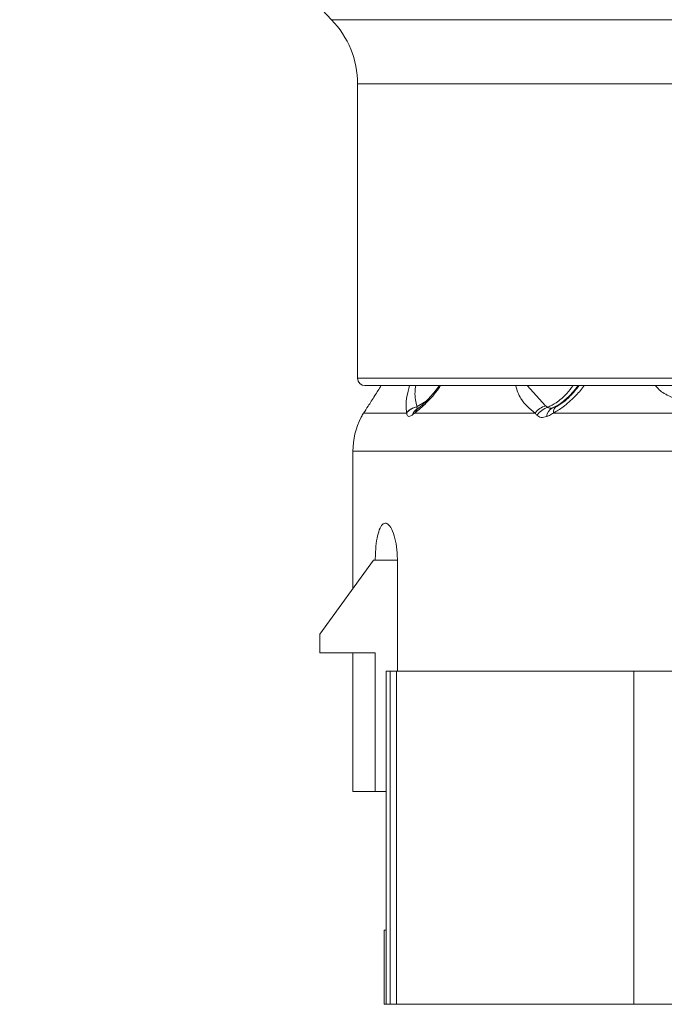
# Model space of a CAD drawing. Header units: millimetres. Extents: x -458 to 1924, y -69 to 431.
# Tile 1 of 49: x -455 to -438, y 153 to 179. Entities that reach past the tile are written whole.
import ezdxf

# ---------------------------------------------------------------- set-up
doc = ezdxf.new("R2010")
doc.units = ezdxf.units.MM

# ---------------------------------------------------------------- blocks, each defined once
blk = doc.blocks.new('Drawing View4')
at = {"color": 7, "linetype": 'Continuous', "lineweight": 18}
for p, q in [((0, -50.843), (-21.577, -50.843)), ((20.875, -52.58), (-20.875, -52.58)), ((-20.875, -52.58), (-20.875, -60.53)), ((-5.099, -60.53), (-20.875, -60.53)), ((-20.675, -60.73), (-5.378, -60.73)), ((-15.795, -61.276), (-16.291, -60.73)), ((-19.269, -61.298), (-19.021, -61.149)), ((-19.242, -61.346), (-19.287, -61.373)), ((-15.527, -61.311), (-15.537, -61.307)), ((-15.346, -61.194), (-15.484, -61.28)), ((-20.71, -61.471), (-19.548, -61.471)), ((-19.328, -61.471), (-16.08, -61.471)), ((-15.584, -61.471), (-10.937, -61.471)), ((-21, -62.5), (-21, -66.21)), ((-7.971, -62.5), (-21, -62.5)), ((-20.446, -65.446), (-21.896, -67.446)), ((-20.396, -65.446), (-20.446, -65.446)), ((-19.799, -65.446), (-20.396, -65.446)), ((-19.799, -65.446), (-19.799, -68.446)), ((-21.896, -67.946), (-21.896, -67.446)), ((-20.396, -67.946), (-21.896, -67.946)), ((-21, -67.946), (-21, -71.696)), ((-20.396, -71.696), (-20.396, -67.946)), ((-20.1, -68.446), (-20.1, -75.446)), ((-20.1, -68.446), (-19.994, -68.446)), ((-19.994, -68.446), (-19.994, -77.446)), ((-19.994, -68.446), (-19.826, -68.446)), ((-19.826, -68.446), (-19.826, -77.446)), ((-19.826, -68.446), (-13.417, -68.446)), ((-13.417, -68.446), (-13.417, -77.446)), ((-13.417, -68.446), (-11.634, -68.446)), ((-21, -71.696), (-20.396, -71.696)), ((-20.1, -71.696), (-20.396, -71.696)), ((-20.157, -75.446), (-20.157, -77.446)), ((-20.157, -75.446), (-20.1, -75.446)), ((-20.1, -75.446), (-20.1, -77.446)), ((-20.157, -77.446), (-20.1, -77.446)), ((-20.1, -77.446), (-19.994, -77.446)), ((-19.994, -77.446), (-19.826, -77.446)), ((-19.826, -77.446), (-13.417, -77.446)), ((-13.417, -77.446), (-11.634, -77.446))]:
    blk.add_line(p, q, dxfattribs=at)
for centre, radius, start, end in [((0, -30), 30, 90, 224.009), ((-23.375, -52.58), 2.5, 0, 44.009), ((-20.675, -60.53), 0.2, 180, 270), ((-19.186, -61.758), 0.467, 100.1767, 140.9652), ((-19.182, -61.763), 0.469, 100.9163, 141.4811), ((-19.088, -61.641), 0.333, 118.3892, 159.524), ((-19.062, -61.562), 0.281, 129.7536, 161.1284), ((-15.636, -61.815), 0.562, 106.3755, 142.1998), ((-15.573, -61.854), 0.56, 106.6776, 144.5381), ((-15.448, -61.62), 0.33, 119.6069, 170.7235), ((-15.382, -61.456), 0.203, 119.953, 184.2542), ((-19, -62.5), 2, 153.118, 180)]:
    blk.add_arc(centre, radius, start, end, dxfattribs=at)
for points, knots in [([(-20.71, -61.471), (-20.672, -61.412), (-20.591, -61.287), (-20.423, -61.026), (-20.295, -60.822), (-20.237, -60.73)], [0, 0, 0, 0, 0.327806, 0.696077, 1, 1, 1, 1]), ([(-19.549, -61.464), (-19.562, -61.332), (-19.581, -61.131), (-19.499, -60.833), (-19.47, -60.73)], [0, 0, 0, 0, 0.65376, 1, 1, 1, 1]), ([(-19.269, -61.298), (-19.3, -61.177), (-19.342, -61.018), (-19.312, -60.786), (-19.305, -60.73)], [0, 0, 0, 0, 0.758653, 1, 1, 1, 1]), ([(-18.632, -60.73), (-18.647, -60.752), (-18.767, -60.93), (-19.02, -61.212), (-19.228, -61.387), (-19.328, -61.471)], [0, 0, 0, 0, 0.068262, 0.54938, 1, 1, 1, 1]), ([(-18.664, -60.73), (-18.745, -60.835), (-18.884, -61.016), (-19.091, -61.227), (-19.205, -61.316), (-19.261, -61.361)], [0, 0, 0, 0, 0.413093, 0.708301, 1, 1, 1, 1]), ([(-16.08, -61.471), (-16.223, -61.354), (-16.461, -61.16), (-16.567, -60.852), (-16.609, -60.73)], [0, 0, 0, 0, 0.602045, 1, 1, 1, 1]), ([(-15.734, -61.317), (-15.659, -61.278), (-15.476, -61.182), (-15.244, -60.982), (-15.106, -60.802), (-15.051, -60.73)], [0, 0, 0, 0, 0.29204, 0.713629, 1, 1, 1, 1]), ([(-15.611, -61.333), (-15.539, -61.296), (-15.363, -61.203), (-15.133, -60.992), (-14.977, -60.822), (-14.925, -60.733), (-14.923, -60.73)], [0, 0, 0, 0, 0.28583, 0.698372, 0.989823, 1, 1, 1, 1]), ([(-14.753, -60.73), (-14.76, -60.739), (-14.833, -60.844), (-15.022, -61.044), (-15.296, -61.301), (-15.497, -61.419), (-15.584, -61.471)], [0, 0, 0, 0, 0.029365, 0.330402, 0.706505, 1, 1, 1, 1]), ([(-14.887, -60.73), (-14.965, -60.826), (-15.1, -60.994), (-15.33, -61.192), (-15.474, -61.281), (-15.545, -61.325)], [0, 0, 0, 0, 0.403515, 0.704955, 1, 1, 1, 1]), ([(-10.937, -61.471), (-11.232, -61.409), (-11.784, -61.292), (-12.376, -61.062), (-12.714, -60.877), (-12.803, -60.758), (-12.824, -60.73)], [0, 0, 0, 0, 0.408322, 0.76264, 0.943754, 1, 1, 1, 1]), ([(-19.243, -61.342), (-19.249, -61.343), (-19.264, -61.345), (-19.275, -61.331), (-19.272, -61.312), (-19.27, -61.303)], [0, 0, 0, 0, 0.243761, 0.617225, 1, 1, 1, 1]), ([(-19.27, -61.303), (-19.27, -61.302), (-19.27, -61.3), (-19.269, -61.299), (-19.269, -61.298)], [0, 0, 0, 0, 0.5572157, 1, 1, 1, 1]), ([(-15.734, -61.317), (-15.746, -61.31), (-15.766, -61.296), (-15.786, -61.282), (-15.795, -61.276)], [0, 0, 0, 0, 0.562686, 1, 1, 1, 1]), ([(-15.611, -61.333), (-15.64, -61.339), (-15.695, -61.35), (-15.722, -61.328), (-15.734, -61.317)], [0, 0, 0, 0, 0.540903, 1, 1, 1, 1]), ([(-15.484, -61.28), (-15.508, -61.293), (-15.552, -61.314), (-15.593, -61.328), (-15.611, -61.333)], [0, 0, 0, 0, 0.569816, 1, 1, 1, 1]), ([(-20.753, -61.542), (-20.758, -61.551), (-20.781, -61.588), (-20.787, -61.601), (-20.778, -61.585), (-20.752, -61.539), (-20.723, -61.492), (-20.71, -61.471)], [0, 0, 0, 0, 0.087747, 0.363021, 0.591323, 0.814318, 1, 1, 1, 1]), ([(-19.548, -61.471), (-19.549, -61.47), (-19.549, -61.467), (-19.549, -61.465), (-19.549, -61.464)], [0, 0, 0, 0, 0.558902, 1, 1, 1, 1]), ([(-19.4, -61.524), (-19.422, -61.537), (-19.465, -61.562), (-19.511, -61.56), (-19.543, -61.533), (-19.547, -61.492), (-19.548, -61.471)], [0, 0, 0, 0, 0.249494, 0.497197, 0.746131, 1, 1, 1, 1]), ([(-19.328, -61.471), (-19.342, -61.482), (-19.367, -61.502), (-19.39, -61.517), (-19.4, -61.524)], [0, 0, 0, 0, 0.559965, 1, 1, 1, 1]), ([(-16.03, -61.529), (-16.04, -61.518), (-16.057, -61.499), (-16.073, -61.48), (-16.08, -61.471)], [0, 0, 0, 0, 0.561612, 1, 1, 1, 1]), ([(-15.774, -61.567), (-15.823, -61.579), (-15.899, -61.597), (-15.982, -61.571), (-16.014, -61.543), (-16.03, -61.529)], [0, 0, 0, 0, 0.4808387, 0.7383008, 1, 1, 1, 1]), ([(-15.584, -61.471), (-15.621, -61.493), (-15.685, -61.532), (-15.747, -61.557), (-15.774, -61.567)], [0, 0, 0, 0, 0.56467, 1, 1, 1, 1]), ([(-20.396, -65.446), (-20.395, -65.371), (-20.392, -65.187), (-20.363, -64.912), (-20.307, -64.661), (-20.229, -64.492), (-20.132, -64.427), (-20.027, -64.478), (-19.925, -64.647), (-19.845, -64.914), (-19.804, -65.198), (-19.8, -65.38), (-19.799, -65.446)], [0, 0, 0, 0, 0.070113, 0.172193, 0.275296, 0.380868, 0.489956, 0.602613, 0.717149, 0.830046, 0.937783, 1, 1, 1, 1])]:
    blk.add_open_spline(points, degree=3, knots=knots, dxfattribs=at)

msp = doc.modelspace()

# ---------------------------------------------------------------- block references
at = {"color": 7, "linetype": 'Continuous', "lineweight": 18}
msp.add_blockref('Drawing View4', (-425.466, 230.054), dxfattribs=at)

doc.saveas('drawing.dxf')
